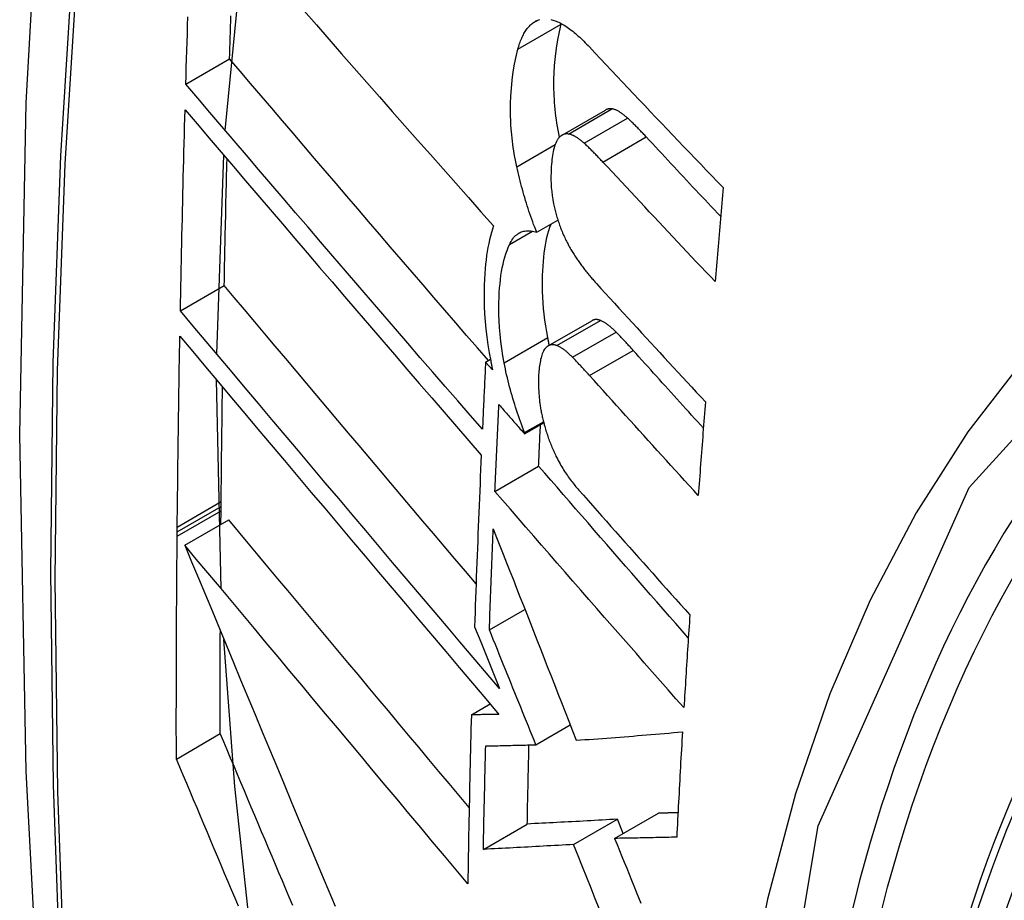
# Model space of a CAD drawing. Header units: inches. Extents: x 584 to 685, y 231 to 315.
# Tile 28 of 133: x 606.593 to 606.725, y 295.003 to 295.121. Entities that reach past the tile are written whole.
import ezdxf

# ---------------------------------------------------------------- set-up
doc = ezdxf.new("R2010")
doc.units = ezdxf.units.IN
doc.header["$MEASUREMENT"] = 0
doc.layers.add('Visible Edges(ANSI)', color=7, linetype='Continuous', lineweight=25)
doc.layers.add('Visible Tangent Edges(ANSI)', color=7, linetype='Continuous', lineweight=25)

msp = doc.modelspace()

# ---------------------------------------------------------------- linework, layer by layer
at = {"layer": 'Visible Edges(ANSI)'}
for p, q in [((606.62083, 295.10645), (606.62329, 295.13188)), ((606.66597, 295.12073), (606.66599, 295.1208)), ((606.61553, 295.11266), (606.62141, 295.11606)), ((606.66607, 295.10583), (606.67191, 295.1092)), ((606.61967, 295.07644), (606.62062, 295.10314)), ((606.66267, 295.09278), (606.66551, 295.09442)), ((606.61479, 295.08223), (606.62069, 295.08563)), ((606.66422, 295.07753), (606.67008, 295.08091)), ((606.6558, 295.07536), (606.65644, 295.07573)), ((606.65674, 295.07429), (606.6558, 295.07536)), ((606.62028, 295.0449), (606.61965, 295.07297)), ((606.66104, 295.06571), (606.66361, 295.06719)), ((606.66105, 295.06588), (606.66357, 295.06734)), ((606.66104, 295.06571), (606.66105, 295.06588)), ((606.65705, 295.05799), (606.66293, 295.06139)), ((606.62026, 295.05538), (606.62027, 295.05595)), ((606.62027, 295.05595), (606.62027, 295.05661)), ((606.62025, 295.05355), (606.62026, 295.05538)), ((606.61437, 295.05254), (606.61437, 295.0532)), ((606.61539, 295.05075), (606.62129, 295.05415)), ((606.61436, 295.05198), (606.61437, 295.05254)), ((606.65631, 295.03938), (606.66109, 295.04214)), ((606.65432, 295.0398), (606.65514, 295.03777)), ((606.65514, 295.03777), (606.65768, 295.0315)), ((606.65389, 295.02797), (606.65642, 295.02943)), ((606.66256, 295.02396), (606.66717, 295.02662)), ((606.61426, 295.02204), (606.62016, 295.02545)), ((606.67314, 295.01138), (606.67902, 295.01478)), ((606.6555, 295.00991), (606.6614, 295.01331)), ((606.66763, 295.01056), (606.67351, 295.01397)), ((606.67428, 295.01204), (606.67351, 295.01397))]:
    msp.add_line(p, q, dxfattribs=at)
at = {"layer": 'Visible Edges(ANSI)', "flags": 128}
for points in [[(606.64725, 295.39777), (606.6344, 295.35972), (606.62334, 295.32053), (606.61405, 295.2803), (606.60649, 295.23908), (606.60065, 295.19694), (606.5965, 295.15394), (606.59402, 295.11015), (606.5932, 295.06562), (606.59402, 295.02042), (606.59645, 294.97462), (606.60047, 294.92826), (606.60606, 294.88143), (606.61321, 294.83418), (606.62189, 294.78658), (606.63208, 294.7387), (606.64376, 294.69061)], [(606.62141, 295.11606), (606.62143, 295.11678), (606.62145, 295.11751), (606.62148, 295.11823), (606.6215, 295.11895), (606.62152, 295.11968), (606.62154, 295.1204), (606.62156, 295.12112), (606.62158, 295.12184)], [(606.63138, 295.12258), (606.63307, 295.12065), (606.63476, 295.11871), (606.63646, 295.11677), (606.63816, 295.11483), (606.63986, 295.11289), (606.64156, 295.11096), (606.64327, 295.10902), (606.64497, 295.10708), (606.64667, 295.10515), (606.64838, 295.10322), (606.65008, 295.10129), (606.65179, 295.09937), (606.65349, 295.09746), (606.65518, 295.09555), (606.65688, 295.09364)], [(606.61553, 295.11266), (606.61556, 295.11379), (606.61559, 295.11492), (606.61563, 295.11605), (606.61566, 295.11718), (606.6157, 295.11831), (606.61573, 295.11944), (606.61577, 295.12057), (606.6158, 295.1217)], [(606.66013, 295.11736), (606.66019, 295.11755), (606.66025, 295.11775), (606.66031, 295.11794), (606.66037, 295.11813), (606.66044, 295.11831), (606.66051, 295.11849), (606.66058, 295.11866), (606.66065, 295.11883), (606.66072, 295.119), (606.6608, 295.11916), (606.66088, 295.11931), (606.66096, 295.11946), (606.66104, 295.11961), (606.66113, 295.11975), (606.66122, 295.11988), (606.66131, 295.12001), (606.6614, 295.12014), (606.66149, 295.12026), (606.66159, 295.12037), (606.66169, 295.12048), (606.66179, 295.12058), (606.66189, 295.12068), (606.662, 295.12078), (606.6621, 295.12086)], [(606.6621, 295.12086), (606.66222, 295.12095), (606.66233, 295.12102), (606.66245, 295.12109), (606.66257, 295.12116), (606.66269, 295.12121), (606.66281, 295.12126), (606.66294, 295.12131), (606.66307, 295.12134)], [(606.66456, 295.12134), (606.6647, 295.12131), (606.66484, 295.12127), (606.66499, 295.12123), (606.66513, 295.12118), (606.66527, 295.12113)], [(606.66572, 295.10555), (606.66563, 295.10603), (606.66554, 295.1065), (606.66546, 295.10697), (606.66538, 295.10744), (606.66532, 295.1079), (606.66525, 295.10837), (606.6652, 295.10883), (606.66515, 295.10929), (606.66511, 295.10975), (606.66507, 295.11021), (606.66504, 295.11067), (606.66502, 295.11112), (606.665, 295.11157), (606.66499, 295.11201), (606.66498, 295.11245), (606.66498, 295.11289), (606.66499, 295.1134), (606.66502, 295.11416), (606.66508, 295.11518), (606.66519, 295.11637), (606.66533, 295.11753), (606.66551, 295.11865), (606.66572, 295.11972), (606.66597, 295.12073)], [(606.66527, 295.12113), (606.66545, 295.12106), (606.66564, 295.12098), (606.66582, 295.12089), (606.666, 295.12079), (606.66619, 295.12069), (606.66637, 295.12058), (606.66656, 295.12046), (606.66675, 295.12034), (606.66694, 295.12021), (606.66712, 295.12007), (606.66731, 295.11993), (606.6675, 295.11978), (606.66769, 295.11963), (606.66788, 295.11947), (606.66807, 295.11931), (606.66826, 295.11914), (606.66845, 295.11897), (606.66863, 295.11879), (606.66882, 295.11861), (606.66901, 295.11843), (606.66919, 295.11824), (606.66938, 295.11805), (606.66957, 295.11786), (606.66975, 295.11767)], [(606.66, 295.10159), (606.6599, 295.10202), (606.65982, 295.10245), (606.65973, 295.10288), (606.65966, 295.10331), (606.65958, 295.10374), (606.65952, 295.10416), (606.65946, 295.10459), (606.6594, 295.10501), (606.65935, 295.10543), (606.65931, 295.10585), (606.65927, 295.10627), (606.65923, 295.10669), (606.6592, 295.10717), (606.65917, 295.10775), (606.65915, 295.10844), (606.65914, 295.10922), (606.65915, 295.11009), (606.65919, 295.11105), (606.65926, 295.1121), (606.65937, 295.11321), (606.65951, 295.11432), (606.65968, 295.11538), (606.65989, 295.11639), (606.66013, 295.11736)], [(606.66975, 295.11767), (606.67049, 295.11688), (606.67123, 295.11609), (606.67197, 295.1153), (606.67271, 295.11452), (606.67345, 295.11373), (606.6742, 295.11294), (606.67494, 295.11215), (606.67569, 295.11136), (606.67643, 295.11058), (606.67718, 295.10979), (606.67793, 295.109), (606.67868, 295.10821), (606.67943, 295.10743), (606.68018, 295.10664), (606.68093, 295.10585), (606.68168, 295.10507), (606.68243, 295.10428), (606.68319, 295.10349), (606.68394, 295.10271), (606.6847, 295.10192), (606.68545, 295.10114), (606.68621, 295.10035), (606.68697, 295.09957), (606.68772, 295.09879)], [(606.65617, 295.07557), (606.65471, 295.07725), (606.65325, 295.07894), (606.65179, 295.08063), (606.65032, 295.08233), (606.64886, 295.08403), (606.6474, 295.08573), (606.64593, 295.08743), (606.64447, 295.08913), (606.643, 295.09083), (606.64154, 295.09253), (606.64008, 295.09423), (606.63862, 295.09593), (606.63717, 295.09763), (606.63571, 295.09933), (606.63426, 295.10102), (606.63281, 295.10271), (606.63137, 295.1044), (606.62993, 295.10608), (606.6285, 295.10776), (606.62707, 295.10943), (606.62565, 295.1111), (606.62423, 295.11276), (606.62282, 295.11441), (606.62141, 295.11606)], [(606.65537, 295.06632), (606.65371, 295.06823), (606.65205, 295.07015), (606.65038, 295.07208), (606.64871, 295.07401), (606.64703, 295.07594), (606.64536, 295.07788), (606.64368, 295.07983), (606.642, 295.08177), (606.64032, 295.08372), (606.63865, 295.08567), (606.63697, 295.08762), (606.63529, 295.08957), (606.63362, 295.09152), (606.63195, 295.09346), (606.63028, 295.0954), (606.62862, 295.09735), (606.62696, 295.09928), (606.62531, 295.10121), (606.62366, 295.10314), (606.62202, 295.10506), (606.62038, 295.10697), (606.61876, 295.10888), (606.61714, 295.11078), (606.61553, 295.11266)], [(606.61479, 295.08223), (606.61482, 295.08335), (606.61484, 295.08448), (606.61486, 295.0856), (606.61488, 295.08672), (606.61491, 295.08785), (606.61493, 295.08897), (606.61496, 295.09009), (606.61498, 295.09122), (606.61501, 295.09234), (606.61503, 295.09347), (606.61506, 295.09459), (606.61508, 295.09572), (606.61511, 295.09684), (606.61514, 295.09797), (606.61516, 295.09909), (606.61519, 295.10022), (606.61522, 295.10135), (606.61525, 295.10247), (606.61528, 295.1036), (606.61531, 295.10472), (606.61534, 295.10585), (606.61537, 295.10698), (606.6154, 295.1081), (606.61543, 295.10923)], [(606.61543, 295.10923), (606.61704, 295.10734), (606.61866, 295.10544), (606.62028, 295.10354), (606.62191, 295.10162), (606.62355, 295.0997), (606.6252, 295.09778), (606.62685, 295.09584), (606.62851, 295.0939), (606.63017, 295.09196), (606.63183, 295.09002), (606.6335, 295.08807), (606.63517, 295.08612), (606.63684, 295.08417), (606.63852, 295.08222), (606.64019, 295.08027), (606.64187, 295.07832), (606.64354, 295.07637), (606.64522, 295.07442), (606.64689, 295.07248), (606.64856, 295.07055), (606.65023, 295.06861), (606.6519, 295.06669), (606.65356, 295.06477), (606.65522, 295.06285)], [(606.67278, 295.10935), (606.67274, 295.10936), (606.6727, 295.10936), (606.67266, 295.10937), (606.67262, 295.10937), (606.67259, 295.10937), (606.67255, 295.10937), (606.67251, 295.10937), (606.67247, 295.10937), (606.67244, 295.10937), (606.6724, 295.10936), (606.67236, 295.10936), (606.67233, 295.10935), (606.67229, 295.10935), (606.67226, 295.10934), (606.67222, 295.10933), (606.67218, 295.10932), (606.67215, 295.10931), (606.67212, 295.1093), (606.67208, 295.10928), (606.67205, 295.10927), (606.67201, 295.10925), (606.67198, 295.10924), (606.67195, 295.10922), (606.67191, 295.1092)], [(606.67488, 295.10811), (606.67479, 295.10819), (606.6747, 295.10827), (606.67461, 295.10835), (606.67452, 295.10842), (606.67443, 295.1085), (606.67435, 295.10857), (606.67426, 295.10864), (606.67417, 295.1087), (606.67408, 295.10876), (606.67399, 295.10882), (606.6739, 295.10888), (606.67381, 295.10894), (606.67373, 295.10899), (606.67364, 295.10904), (606.67355, 295.10909), (606.67346, 295.10913), (606.67338, 295.10917), (606.67329, 295.10921), (606.6732, 295.10924), (606.67312, 295.10927), (606.67303, 295.1093), (606.67295, 295.10932), (606.67286, 295.10934), (606.67278, 295.10935)], [(606.67739, 295.10559), (606.67729, 295.1057), (606.67718, 295.10581), (606.67708, 295.10592), (606.67697, 295.10603), (606.67687, 295.10614), (606.67676, 295.10625), (606.67666, 295.10636), (606.67656, 295.10647), (606.67645, 295.10658), (606.67635, 295.10669), (606.67624, 295.10679), (606.67614, 295.1069), (606.67603, 295.107), (606.67593, 295.10711), (606.67582, 295.10721), (606.67572, 295.10732), (606.67561, 295.10742), (606.67551, 295.10752), (606.6754, 295.10762), (606.6753, 295.10772), (606.67519, 295.10782), (606.67509, 295.10792), (606.67498, 295.10802), (606.67488, 295.10811)], [(606.66694, 295.10598), (606.66686, 295.10599), (606.66679, 295.106), (606.66671, 295.106), (606.66664, 295.106), (606.66657, 295.10599), (606.6665, 295.10598), (606.66643, 295.10597), (606.66636, 295.10595), (606.66629, 295.10593), (606.66622, 295.1059), (606.66616, 295.10587), (606.66609, 295.10584), (606.66603, 295.1058), (606.66596, 295.10576), (606.6659, 295.10571), (606.66584, 295.10566), (606.66578, 295.10561), (606.66573, 295.10555), (606.66567, 295.10549), (606.66561, 295.10543), (606.66556, 295.10536), (606.66551, 295.10529), (606.66546, 295.10522), (606.66541, 295.10514)], [(606.66904, 295.10474), (606.66895, 295.10482), (606.66886, 295.1049), (606.66877, 295.10498), (606.66868, 295.10505), (606.6686, 295.10513), (606.66851, 295.1052), (606.66842, 295.10526), (606.66833, 295.10533), (606.66824, 295.10539), (606.66815, 295.10545), (606.66806, 295.10551), (606.66797, 295.10557), (606.66789, 295.10562), (606.6678, 295.10567), (606.66771, 295.10571), (606.66762, 295.10576), (606.66754, 295.1058), (606.66745, 295.10583), (606.66736, 295.10587), (606.66728, 295.1059), (606.66719, 295.10592), (606.66711, 295.10595), (606.66702, 295.10597), (606.66694, 295.10598)], [(606.66541, 295.10514), (606.66531, 295.10496), (606.66522, 295.10477), (606.66514, 295.10456), (606.66506, 295.10434), (606.665, 295.10411), (606.66493, 295.10387), (606.66488, 295.10361), (606.66483, 295.10335), (606.66479, 295.10308), (606.66475, 295.10281), (606.66471, 295.10252), (606.66468, 295.10224), (606.66466, 295.10193), (606.66463, 295.10159), (606.66461, 295.1012), (606.66459, 295.10077), (606.66458, 295.1003), (606.66458, 295.09981), (606.6646, 295.0993), (606.66463, 295.09878), (606.66468, 295.09825), (606.66474, 295.09771), (606.66482, 295.09717), (606.66493, 295.09662)], [(606.67155, 295.10222), (606.67145, 295.10233), (606.67135, 295.10244), (606.67124, 295.10255), (606.67114, 295.10266), (606.67103, 295.10277), (606.67093, 295.10288), (606.67082, 295.10299), (606.67072, 295.1031), (606.67061, 295.10321), (606.67051, 295.10332), (606.6704, 295.10342), (606.6703, 295.10353), (606.67019, 295.10363), (606.67009, 295.10374), (606.66998, 295.10384), (606.66988, 295.10394), (606.66977, 295.10405), (606.66967, 295.10415), (606.66956, 295.10425), (606.66946, 295.10435), (606.66935, 295.10445), (606.66925, 295.10455), (606.66914, 295.10465), (606.66904, 295.10474)], [(606.68739, 295.09489), (606.68697, 295.09534), (606.68655, 295.09578), (606.68613, 295.09623), (606.68571, 295.09668), (606.68529, 295.09712), (606.68487, 295.09757), (606.68446, 295.09801), (606.68404, 295.09846), (606.68362, 295.0989), (606.6832, 295.09935), (606.68279, 295.0998), (606.68237, 295.10024), (606.68195, 295.10069), (606.68154, 295.10113), (606.68112, 295.10158), (606.68071, 295.10202), (606.68029, 295.10247), (606.67987, 295.10292), (606.67946, 295.10336), (606.67905, 295.10381), (606.67863, 295.10425), (606.67822, 295.1047), (606.6778, 295.10514), (606.67739, 295.10559)], [(606.62069, 295.08563), (606.6207, 295.08634), (606.62071, 295.08705), (606.62073, 295.08776), (606.62074, 295.08846), (606.62076, 295.08917), (606.62077, 295.08988), (606.62078, 295.09059), (606.6208, 295.09129), (606.62081, 295.092), (606.62083, 295.09271), (606.62084, 295.09342), (606.62086, 295.09412), (606.62088, 295.09483), (606.62089, 295.09554), (606.62091, 295.09625), (606.62092, 295.09696), (606.62094, 295.09767), (606.62096, 295.09837), (606.62097, 295.09908), (606.62099, 295.09979), (606.62101, 295.1005), (606.62102, 295.10121), (606.62104, 295.10192), (606.62106, 295.10263)], [(606.68665, 295.08616), (606.68602, 295.08683), (606.68538, 295.08749), (606.68475, 295.08816), (606.68411, 295.08883), (606.68348, 295.0895), (606.68285, 295.09017), (606.68221, 295.09083), (606.68158, 295.0915), (606.68095, 295.09217), (606.68032, 295.09284), (606.67969, 295.09351), (606.67906, 295.09418), (606.67843, 295.09485), (606.6778, 295.09552), (606.67718, 295.09619), (606.67655, 295.09686), (606.67592, 295.09753), (606.6753, 295.0982), (606.67467, 295.09887), (606.67405, 295.09954), (606.67342, 295.10021), (606.6728, 295.10088), (606.67218, 295.10155), (606.67155, 295.10222)], [(606.66267, 295.09278), (606.66253, 295.09313), (606.6624, 295.09347), (606.66226, 295.09383), (606.66213, 295.09418), (606.662, 295.09453), (606.66188, 295.09489), (606.66175, 295.09525), (606.66163, 295.09561), (606.66151, 295.09597), (606.6614, 295.09634), (606.66128, 295.09671), (606.66117, 295.09707), (606.66106, 295.09744), (606.66095, 295.09781), (606.66085, 295.09819), (606.66075, 295.09856), (606.66064, 295.09894), (606.66055, 295.09931), (606.66045, 295.09969), (606.66035, 295.10007), (606.66026, 295.10045), (606.66017, 295.10083), (606.66008, 295.10121), (606.66, 295.10159)], [(606.68772, 295.09879), (606.68768, 295.09826), (606.68763, 295.09773), (606.68759, 295.09721), (606.68754, 295.09668), (606.6875, 295.09616), (606.68745, 295.09563), (606.68741, 295.0951), (606.68736, 295.09458), (606.68732, 295.09405), (606.68727, 295.09353), (606.68723, 295.093), (606.68718, 295.09247), (606.68714, 295.09195), (606.68709, 295.09142), (606.68705, 295.09089), (606.687, 295.09037), (606.68696, 295.08984), (606.68691, 295.08932), (606.68687, 295.08879), (606.68683, 295.08826), (606.68678, 295.08774), (606.68674, 295.08721), (606.68669, 295.08669), (606.68665, 295.08616)], [(606.66493, 295.09662), (606.66497, 295.09643), (606.66501, 295.09625), (606.66505, 295.09607), (606.6651, 295.09588), (606.66514, 295.0957), (606.66519, 295.09552), (606.66524, 295.09534), (606.66529, 295.09515), (606.66534, 295.09497), (606.66539, 295.0948), (606.66544, 295.09462), (606.6655, 295.09444), (606.66556, 295.09426), (606.66562, 295.09408), (606.66568, 295.09391), (606.66574, 295.09374), (606.6658, 295.09357), (606.66587, 295.0934), (606.66593, 295.09323), (606.666, 295.09306), (606.66607, 295.09289), (606.66613, 295.09273), (606.6662, 295.09257), (606.66628, 295.09241)], [(606.65688, 295.09364), (606.65673, 295.0932), (606.65659, 295.09274), (606.65645, 295.09226), (606.65633, 295.09177), (606.65622, 295.09126), (606.65611, 295.09074), (606.65602, 295.0902), (606.65593, 295.08965), (606.65586, 295.08909), (606.65579, 295.08851), (606.65573, 295.0879), (606.65568, 295.08722), (606.65564, 295.08647), (606.6556, 295.08566), (606.65559, 295.08478), (606.65559, 295.08385), (606.65562, 295.08286), (606.65567, 295.08184), (606.65574, 295.08081), (606.65584, 295.07977), (606.65597, 295.07872), (606.65612, 295.07765), (606.65629, 295.07658), (606.65649, 295.0755)], [(606.659, 295.09113), (606.65911, 295.09134), (606.65922, 295.09154), (606.65933, 295.09172), (606.65945, 295.0919), (606.65957, 295.09206), (606.6597, 295.0922), (606.65984, 295.09234), (606.65998, 295.09246), (606.66012, 295.09257), (606.66027, 295.09267), (606.66043, 295.09275), (606.66058, 295.09282), (606.66074, 295.09287), (606.66091, 295.09292), (606.66107, 295.09295), (606.66124, 295.09297), (606.66142, 295.09298), (606.66159, 295.09298), (606.66177, 295.09297), (606.66194, 295.09295), (606.66212, 295.09292), (606.6623, 295.09288), (606.66249, 295.09284), (606.66267, 295.09278)], [(606.66416, 295.07863), (606.66401, 295.07943), (606.66388, 295.08022), (606.66377, 295.081), (606.66367, 295.08178), (606.66359, 295.08255), (606.66353, 295.08332), (606.66348, 295.08407), (606.66345, 295.08482), (606.66344, 295.08556), (606.66344, 295.08627), (606.66345, 295.08696), (606.66348, 295.08762), (606.66352, 295.08825), (606.66356, 295.08886), (606.66362, 295.08943), (606.66368, 295.08999), (606.66376, 295.09054), (606.66385, 295.09107), (606.66395, 295.09158), (606.66405, 295.09208), (606.66417, 295.09256), (606.66431, 295.09303), (606.66445, 295.09347), (606.6646, 295.09389)], [(606.66628, 295.09241), (606.66635, 295.09224), (606.66643, 295.09207), (606.66651, 295.0919), (606.66659, 295.09174), (606.66667, 295.09157), (606.66675, 295.09141), (606.66683, 295.09126), (606.66691, 295.0911), (606.667, 295.09094), (606.66708, 295.09079), (606.66716, 295.09064), (606.66725, 295.09049), (606.66733, 295.09035), (606.66742, 295.0902), (606.66751, 295.09006), (606.66759, 295.08992), (606.66768, 295.08978), (606.66777, 295.08964), (606.66786, 295.0895), (606.66795, 295.08937), (606.66804, 295.08923), (606.66813, 295.0891), (606.66822, 295.08898), (606.66831, 295.08885)], [(606.65829, 295.07524), (606.65812, 295.07621), (606.65797, 295.07717), (606.65784, 295.07813), (606.65774, 295.07908), (606.65766, 295.08001), (606.65761, 295.0809), (606.65758, 295.08175), (606.65757, 295.08255), (606.65758, 295.08331), (606.65761, 295.08402), (606.65764, 295.08469), (606.65769, 295.0853), (606.65774, 295.08587), (606.6578, 295.08643), (606.65787, 295.08697), (606.65795, 295.0875), (606.65805, 295.08802), (606.65815, 295.08851), (606.65827, 295.089), (606.65839, 295.08946), (606.65853, 295.08991), (606.65868, 295.09033), (606.65883, 295.09074), (606.659, 295.09113)], [(606.66831, 295.08885), (606.66841, 295.08871), (606.66851, 295.08858), (606.6686, 295.08845), (606.6687, 295.08832), (606.6688, 295.08819), (606.6689, 295.08806), (606.669, 295.08793), (606.6691, 295.0878), (606.66919, 295.08768), (606.66929, 295.08755), (606.66939, 295.08743), (606.66949, 295.0873), (606.66959, 295.08718), (606.66969, 295.08706), (606.66979, 295.08694), (606.66989, 295.08682), (606.66999, 295.0867), (606.67009, 295.08659), (606.67019, 295.08647), (606.67029, 295.08636), (606.67039, 295.08624), (606.67049, 295.08613), (606.67059, 295.08602), (606.67069, 295.08591)], [(606.65452, 295.04557), (606.6531, 295.04725), (606.65167, 295.04893), (606.65024, 295.05062), (606.64881, 295.05231), (606.64738, 295.054), (606.64595, 295.05569), (606.64452, 295.05738), (606.64309, 295.05907), (606.64166, 295.06076), (606.64024, 295.06245), (606.63881, 295.06413), (606.63739, 295.06582), (606.63597, 295.0675), (606.63456, 295.06918), (606.63314, 295.07085), (606.63174, 295.07252), (606.63033, 295.07418), (606.62894, 295.07584), (606.62755, 295.07749), (606.62616, 295.07914), (606.62478, 295.08077), (606.62341, 295.0824), (606.62204, 295.08402), (606.62069, 295.08563)], [(606.67069, 295.08591), (606.67129, 295.08525), (606.6719, 295.08458), (606.6725, 295.08392), (606.67311, 295.08326), (606.67372, 295.08259), (606.67432, 295.08193), (606.67493, 295.08127), (606.67554, 295.08061), (606.67615, 295.07994), (606.67676, 295.07928), (606.67737, 295.07862), (606.67798, 295.07795), (606.67859, 295.07729), (606.6792, 295.07663), (606.67981, 295.07597), (606.68043, 295.0753), (606.68104, 295.07464), (606.68165, 295.07398), (606.68227, 295.07332), (606.68288, 295.07266), (606.68349, 295.07199), (606.68411, 295.07133), (606.68473, 295.07067), (606.68534, 295.07001)], [(606.65768, 295.0315), (606.65591, 295.03359), (606.65413, 295.03569), (606.65234, 295.0378), (606.65054, 295.03992), (606.64874, 295.04204), (606.64693, 295.04417), (606.64513, 295.0463), (606.64331, 295.04844), (606.6415, 295.05058), (606.63969, 295.05272), (606.63788, 295.05487), (606.63607, 295.05701), (606.63426, 295.05915), (606.63246, 295.06128), (606.63066, 295.06342), (606.62886, 295.06554), (606.62707, 295.06766), (606.62529, 295.06978), (606.62351, 295.07188), (606.62175, 295.07398), (606.61999, 295.07606), (606.61825, 295.07813), (606.61651, 295.08019), (606.61479, 295.08223)], [(606.67124, 295.08094), (606.67118, 295.08096), (606.67113, 295.08098), (606.67108, 295.08099), (606.67103, 295.08101), (606.67098, 295.08102), (606.67093, 295.08103), (606.67088, 295.08104), (606.67083, 295.08105), (606.67078, 295.08106), (606.67073, 295.08106), (606.67068, 295.08106), (606.67063, 295.08106), (606.67058, 295.08106), (606.67053, 295.08106), (606.67048, 295.08105), (606.67044, 295.08104), (606.67039, 295.08103), (606.67034, 295.08102), (606.6703, 295.08101), (606.67025, 295.08099), (606.67021, 295.08097), (606.67017, 295.08095), (606.67012, 295.08093), (606.67008, 295.08091)], [(606.67335, 295.07937), (606.67326, 295.07946), (606.67317, 295.07955), (606.67308, 295.07964), (606.673, 295.07972), (606.67291, 295.0798), (606.67282, 295.07988), (606.67273, 295.07996), (606.67264, 295.08004), (606.67255, 295.08011), (606.67246, 295.08019), (606.67237, 295.08025), (606.67229, 295.08032), (606.6722, 295.08039), (606.67211, 295.08045), (606.67202, 295.08051), (606.67193, 295.08057), (606.67185, 295.08062), (606.67176, 295.08068), (606.67167, 295.08073), (606.67158, 295.08077), (606.6715, 295.08082), (606.67141, 295.08086), (606.67132, 295.0809), (606.67124, 295.08094)], [(606.61437, 295.0532), (606.61438, 295.05427), (606.6144, 295.05533), (606.61441, 295.0564), (606.61442, 295.05746), (606.61443, 295.05853), (606.61444, 295.0596), (606.61445, 295.06066), (606.61447, 295.06173), (606.61448, 295.0628), (606.61449, 295.06387), (606.61451, 295.06493), (606.61452, 295.066), (606.61454, 295.06707), (606.61455, 295.06813), (606.61457, 295.0692), (606.61459, 295.07027), (606.6146, 295.07134), (606.61462, 295.07241), (606.61464, 295.07347), (606.61465, 295.07454), (606.61467, 295.07561), (606.61469, 295.07668), (606.61471, 295.07775), (606.61473, 295.07882)], [(606.61473, 295.07882), (606.61645, 295.07677), (606.61818, 295.07471), (606.61993, 295.07264), (606.62168, 295.07056), (606.62344, 295.06846), (606.62522, 295.06635), (606.627, 295.06424), (606.62879, 295.06212), (606.63058, 295.05999), (606.63238, 295.05785), (606.63419, 295.05571), (606.63599, 295.05357), (606.6378, 295.05143), (606.63961, 295.04928), (606.64143, 295.04714), (606.64324, 295.045), (606.64505, 295.04286), (606.64685, 295.04072), (606.64866, 295.03859), (606.65046, 295.03646), (606.65225, 295.03434), (606.65404, 295.03223), (606.65582, 295.03013), (606.65759, 295.02804)], [(606.66437, 295.07761), (606.66436, 295.07765), (606.66435, 295.0777), (606.66434, 295.07774), (606.66433, 295.07778), (606.66432, 295.07782), (606.66431, 295.07787), (606.66431, 295.07791), (606.6643, 295.07795), (606.66429, 295.07799), (606.66428, 295.07803), (606.66427, 295.07808), (606.66426, 295.07812), (606.66425, 295.07816), (606.66424, 295.0782), (606.66424, 295.07825), (606.66423, 295.07829), (606.66422, 295.07833), (606.66421, 295.07837), (606.6642, 295.07842), (606.66419, 295.07846), (606.66418, 295.0785), (606.66418, 295.07854), (606.66417, 295.07859), (606.66416, 295.07863)], [(606.67563, 295.07692), (606.67553, 295.07703), (606.67544, 295.07713), (606.67535, 295.07724), (606.67525, 295.07734), (606.67516, 295.07745), (606.67506, 295.07755), (606.67497, 295.07765), (606.67487, 295.07776), (606.67478, 295.07786), (606.67468, 295.07796), (606.67459, 295.07806), (606.67449, 295.07817), (606.6744, 295.07827), (606.6743, 295.07837), (606.67421, 295.07847), (606.67411, 295.07857), (606.67402, 295.07867), (606.67392, 295.07877), (606.67383, 295.07887), (606.67373, 295.07897), (606.67364, 295.07907), (606.67354, 295.07917), (606.67345, 295.07927), (606.67335, 295.07937)], [(606.66373, 295.07707), (606.66364, 295.07694), (606.66356, 295.0768), (606.66349, 295.07664), (606.66342, 295.07647), (606.66336, 295.0763), (606.6633, 295.07611), (606.66325, 295.07591), (606.6632, 295.07571), (606.66316, 295.0755), (606.66312, 295.07528), (606.66308, 295.07506), (606.66305, 295.07483), (606.66302, 295.0746), (606.663, 295.07437), (606.66297, 295.07413), (606.66295, 295.07389), (606.66293, 295.07364), (606.66292, 295.07339), (606.6629, 295.07312), (606.66289, 295.07279), (606.6629, 295.07239), (606.66291, 295.07192), (606.66295, 295.07134), (606.663, 295.07064)], [(606.66538, 295.07756), (606.6653, 295.07759), (606.66522, 295.07761), (606.66514, 295.07763), (606.66506, 295.07765), (606.66499, 295.07767), (606.66491, 295.07768), (606.66484, 295.07768), (606.66476, 295.07768), (606.66469, 295.07768), (606.66462, 295.07767), (606.66454, 295.07765), (606.66447, 295.07764), (606.6644, 295.07761), (606.66434, 295.07758), (606.66427, 295.07755), (606.6642, 295.07752), (606.66414, 295.07748), (606.66408, 295.07743), (606.66402, 295.07738), (606.66396, 295.07733), (606.6639, 295.07727), (606.66384, 295.07721), (606.66378, 295.07714), (606.66373, 295.07707)], [(606.66749, 295.07599), (606.6674, 295.07608), (606.66732, 295.07617), (606.66723, 295.07625), (606.66714, 295.07634), (606.66705, 295.07642), (606.66696, 295.0765), (606.66687, 295.07658), (606.66678, 295.07666), (606.66669, 295.07673), (606.66661, 295.0768), (606.66652, 295.07687), (606.66643, 295.07694), (606.66634, 295.07701), (606.66625, 295.07707), (606.66616, 295.07713), (606.66608, 295.07719), (606.66599, 295.07724), (606.6659, 295.07729), (606.66581, 295.07734), (606.66573, 295.07739), (606.66564, 295.07744), (606.66555, 295.07748), (606.66546, 295.07752), (606.66538, 295.07756)], [(606.68507, 295.06648), (606.68467, 295.06692), (606.68427, 295.06735), (606.68388, 295.06779), (606.68348, 295.06822), (606.68309, 295.06866), (606.68269, 295.06909), (606.6823, 295.06953), (606.68191, 295.06996), (606.68151, 295.0704), (606.68112, 295.07083), (606.68072, 295.07127), (606.68033, 295.0717), (606.67994, 295.07214), (606.67954, 295.07257), (606.67915, 295.07301), (606.67876, 295.07344), (606.67837, 295.07388), (606.67798, 295.07431), (606.67758, 295.07475), (606.67719, 295.07518), (606.6768, 295.07562), (606.67641, 295.07605), (606.67602, 295.07649), (606.67563, 295.07692)], [(606.65649, 295.0755), (606.6565, 295.07545), (606.65651, 295.0754), (606.65652, 295.07535), (606.65653, 295.0753), (606.65654, 295.07525), (606.65655, 295.0752), (606.65656, 295.07515), (606.65657, 295.0751), (606.65658, 295.07505), (606.65659, 295.075), (606.6566, 295.07495), (606.65661, 295.0749), (606.65662, 295.07484), (606.65663, 295.07479), (606.65664, 295.07474), (606.65665, 295.07469), (606.65666, 295.07464), (606.65667, 295.07459), (606.65668, 295.07454), (606.65669, 295.07449), (606.6567, 295.07444), (606.65671, 295.07439), (606.65673, 295.07434), (606.65674, 295.07429)], [(606.66977, 295.07354), (606.66968, 295.07365), (606.66958, 295.07375), (606.66949, 295.07386), (606.66939, 295.07396), (606.6693, 295.07406), (606.6692, 295.07417), (606.66911, 295.07427), (606.66901, 295.07438), (606.66892, 295.07448), (606.66882, 295.07458), (606.66873, 295.07468), (606.66863, 295.07479), (606.66854, 295.07489), (606.66844, 295.07499), (606.66835, 295.07509), (606.66825, 295.07519), (606.66816, 295.07529), (606.66806, 295.07539), (606.66797, 295.07549), (606.66787, 295.07559), (606.66778, 295.07569), (606.66768, 295.07579), (606.66759, 295.07589), (606.66749, 295.07599)], [(606.6558, 295.07536), (606.65578, 295.07498), (606.65576, 295.0746), (606.65575, 295.07423), (606.65573, 295.07385), (606.65571, 295.07347), (606.65569, 295.0731), (606.65567, 295.07272), (606.65565, 295.07234), (606.65564, 295.07197), (606.65562, 295.07159), (606.6556, 295.07121), (606.65558, 295.07084), (606.65556, 295.07046), (606.65555, 295.07008), (606.65553, 295.06971), (606.65551, 295.06933), (606.65549, 295.06895), (606.65548, 295.06858), (606.65546, 295.0682), (606.65544, 295.06783), (606.65542, 295.06745), (606.65541, 295.06707), (606.65539, 295.0667), (606.65537, 295.06632)], [(606.66105, 295.06588), (606.6609, 295.06625), (606.66076, 295.06662), (606.66062, 295.06699), (606.66048, 295.06737), (606.66035, 295.06775), (606.66022, 295.06813), (606.66008, 295.06851), (606.65996, 295.06889), (606.65983, 295.06928), (606.65971, 295.06967), (606.65959, 295.07006), (606.65947, 295.07045), (606.65935, 295.07085), (606.65924, 295.07124), (606.65913, 295.07164), (606.65903, 295.07203), (606.65892, 295.07243), (606.65882, 295.07283), (606.65873, 295.07323), (606.65863, 295.07363), (606.65854, 295.07403), (606.65846, 295.07443), (606.65837, 295.07484), (606.65829, 295.07524)], [(606.68438, 295.05745), (606.68377, 295.05812), (606.68316, 295.05879), (606.68254, 295.05946), (606.68193, 295.06013), (606.68132, 295.0608), (606.68071, 295.06147), (606.6801, 295.06214), (606.67948, 295.06281), (606.67887, 295.06348), (606.67826, 295.06415), (606.67765, 295.06482), (606.67704, 295.06549), (606.67644, 295.06616), (606.67583, 295.06683), (606.67522, 295.06751), (606.67461, 295.06818), (606.67401, 295.06885), (606.6734, 295.06952), (606.67279, 295.07019), (606.67219, 295.07086), (606.67158, 295.07153), (606.67098, 295.0722), (606.67038, 295.07287), (606.66977, 295.07354)], [(606.62027, 295.05661), (606.62028, 295.05725), (606.62028, 295.05789), (606.62029, 295.05853), (606.6203, 295.05917), (606.6203, 295.05981), (606.62031, 295.06045), (606.62032, 295.0611), (606.62032, 295.06174), (606.62033, 295.06238), (606.62034, 295.06302), (606.62035, 295.06366), (606.62035, 295.0643), (606.62036, 295.06495), (606.62037, 295.06559), (606.62038, 295.06623), (606.62039, 295.06687), (606.62039, 295.06751), (606.6204, 295.06816), (606.62041, 295.0688), (606.62042, 295.06944), (606.62043, 295.07008), (606.62044, 295.07073), (606.62045, 295.07137), (606.62046, 295.07201)], [(606.663, 295.07064), (606.66301, 295.07049), (606.66303, 295.07034), (606.66304, 295.07018), (606.66306, 295.07003), (606.66308, 295.06988), (606.6631, 295.06972), (606.66313, 295.06956), (606.66315, 295.06941), (606.66317, 295.06925), (606.6632, 295.0691), (606.66323, 295.06894), (606.66326, 295.06878), (606.66329, 295.06862), (606.66332, 295.06847), (606.66335, 295.06831), (606.66338, 295.06815), (606.66342, 295.06799), (606.66345, 295.06784), (606.66349, 295.06768), (606.66353, 295.06752), (606.66357, 295.06737), (606.66361, 295.06721), (606.66365, 295.06705), (606.66369, 295.0669)], [(606.65705, 295.05799), (606.65707, 295.05848), (606.65709, 295.05896), (606.65712, 295.05945), (606.65714, 295.05993), (606.65716, 295.06042), (606.65718, 295.0609), (606.6572, 295.06139), (606.65723, 295.06187), (606.65725, 295.06236), (606.65727, 295.06284), (606.65729, 295.06333), (606.65731, 295.06381), (606.65734, 295.0643), (606.65736, 295.06478), (606.65738, 295.06527), (606.65741, 295.06575), (606.65743, 295.06624), (606.65745, 295.06672), (606.65748, 295.06721), (606.6575, 295.06769), (606.65752, 295.06818), (606.65755, 295.06867), (606.65757, 295.06915), (606.65759, 295.06964)], [(606.65759, 295.06964), (606.65774, 295.06947), (606.65788, 295.06931), (606.65802, 295.06915), (606.65817, 295.06898), (606.65831, 295.06882), (606.65845, 295.06865), (606.6586, 295.06849), (606.65874, 295.06833), (606.65888, 295.06816), (606.65903, 295.068), (606.65917, 295.06783), (606.65931, 295.06767), (606.65946, 295.06751), (606.6596, 295.06734), (606.65974, 295.06718), (606.65989, 295.06702), (606.66003, 295.06685), (606.66018, 295.06669), (606.66032, 295.06652), (606.66046, 295.06636), (606.66061, 295.0662), (606.66075, 295.06603), (606.66089, 295.06587), (606.66104, 295.06571)], [(606.68534, 295.07001), (606.6853, 295.06949), (606.68526, 295.06897), (606.68522, 295.06844), (606.68518, 295.06792), (606.68514, 295.0674), (606.6851, 295.06687), (606.68505, 295.06635), (606.68501, 295.06582), (606.68497, 295.0653), (606.68493, 295.06478), (606.68489, 295.06425), (606.68485, 295.06373), (606.68481, 295.06321), (606.68477, 295.06268), (606.68473, 295.06216), (606.68469, 295.06164), (606.68465, 295.06111), (606.68462, 295.06059), (606.68458, 295.06007), (606.68454, 295.05954), (606.6845, 295.05902), (606.68446, 295.0585), (606.68442, 295.05797), (606.68438, 295.05745)], [(606.66293, 295.06139), (606.66294, 295.06162), (606.66295, 295.06185), (606.66296, 295.06208), (606.66297, 295.06231), (606.66298, 295.06254), (606.66299, 295.06277), (606.663, 295.06301), (606.66301, 295.06324), (606.66302, 295.06347), (606.66303, 295.0637), (606.66304, 295.06393), (606.66305, 295.06416), (606.66306, 295.06439), (606.66307, 295.06463), (606.66308, 295.06486), (606.66309, 295.06509), (606.6631, 295.06532), (606.66311, 295.06555), (606.66312, 295.06578), (606.66313, 295.06601), (606.66314, 295.06625), (606.66316, 295.06648), (606.66317, 295.06671), (606.66318, 295.06694)], [(606.66369, 295.0669), (606.66374, 295.0667), (606.6638, 295.06651), (606.66385, 295.06632), (606.66391, 295.06612), (606.66397, 295.06593), (606.66403, 295.06574), (606.6641, 295.06556), (606.66416, 295.06537), (606.66423, 295.06518), (606.66429, 295.065), (606.66436, 295.06482), (606.66443, 295.06463), (606.6645, 295.06446), (606.66457, 295.06428), (606.66465, 295.0641), (606.66472, 295.06392), (606.6648, 295.06375), (606.66487, 295.06358), (606.66495, 295.0634), (606.66503, 295.06323), (606.6651, 295.06306), (606.66518, 295.0629), (606.66526, 295.06273), (606.66534, 295.06257)], [(606.65522, 295.06285), (606.65517, 295.06189), (606.65513, 295.06093), (606.65509, 295.05996), (606.65505, 295.059), (606.65501, 295.05804), (606.65497, 295.05708), (606.65493, 295.05611), (606.65489, 295.05515), (606.65485, 295.05419), (606.65481, 295.05323), (606.65477, 295.05227), (606.65474, 295.05131), (606.6547, 295.05035), (606.65466, 295.04939), (606.65463, 295.04843), (606.65459, 295.04747), (606.65455, 295.04651), (606.65452, 295.04555), (606.65448, 295.04459), (606.65445, 295.04363), (606.65442, 295.04267), (606.65438, 295.04172), (606.65435, 295.04076), (606.65432, 295.0398)], [(606.66534, 295.06257), (606.66545, 295.06234), (606.66557, 295.06212), (606.66568, 295.0619), (606.6658, 295.06168), (606.66592, 295.06147), (606.66604, 295.06127), (606.66617, 295.06106), (606.66629, 295.06087), (606.66641, 295.06067), (606.66654, 295.06048), (606.66666, 295.0603), (606.66679, 295.06011), (606.66691, 295.05994), (606.66704, 295.05976), (606.66717, 295.05959), (606.66729, 295.05942), (606.66742, 295.05925), (606.66755, 295.05909), (606.66768, 295.05893), (606.66781, 295.05877), (606.66794, 295.05861), (606.66807, 295.05846), (606.6682, 295.05831), (606.66833, 295.05816)], [(606.68304, 295.03831), (606.68219, 295.03927), (606.68135, 295.04024), (606.6805, 295.0412), (606.67966, 295.04216), (606.67881, 295.04313), (606.67797, 295.04409), (606.67712, 295.04506), (606.67628, 295.04603), (606.67544, 295.04699), (606.67459, 295.04796), (606.67375, 295.04892), (606.67291, 295.04989), (606.67207, 295.05085), (606.67123, 295.05181), (606.6704, 295.05278), (606.66956, 295.05374), (606.66872, 295.0547), (606.66789, 295.05566), (606.66706, 295.05662), (606.66623, 295.05757), (606.6654, 295.05853), (606.66457, 295.05948), (606.66375, 295.06044), (606.66293, 295.06139)], [(606.68245, 295.02894), (606.68138, 295.03014), (606.68032, 295.03135), (606.67925, 295.03256), (606.67819, 295.03376), (606.67712, 295.03498), (606.67606, 295.03619), (606.67499, 295.0374), (606.67392, 295.03862), (606.67286, 295.03983), (606.67179, 295.04105), (606.67073, 295.04227), (606.66967, 295.04348), (606.66861, 295.0447), (606.66754, 295.04591), (606.66649, 295.04713), (606.66543, 295.04834), (606.66437, 295.04956), (606.66332, 295.05077), (606.66227, 295.05198), (606.66122, 295.05318), (606.66017, 295.05439), (606.65913, 295.05559), (606.65809, 295.05679), (606.65705, 295.05799)], [(606.66833, 295.05816), (606.66894, 295.05746), (606.66956, 295.05677), (606.67018, 295.05607), (606.67079, 295.05537), (606.67141, 295.05467), (606.67203, 295.05398), (606.67265, 295.05328), (606.67327, 295.05258), (606.67389, 295.05188), (606.67451, 295.05118), (606.67513, 295.05048), (606.67576, 295.04978), (606.67638, 295.04908), (606.677, 295.04838), (606.67763, 295.04769), (606.67825, 295.04699), (606.67887, 295.04629), (606.6795, 295.04559), (606.68012, 295.04489), (606.68075, 295.04419), (606.68137, 295.0435), (606.682, 295.0428), (606.68262, 295.0421), (606.68325, 295.04141)], [(606.65359, 295.01552), (606.65224, 295.01713), (606.65089, 295.01875), (606.64954, 295.02036), (606.64818, 295.02199), (606.64682, 295.02361), (606.64546, 295.02524), (606.6441, 295.02686), (606.64274, 295.02849), (606.64138, 295.03012), (606.64002, 295.03174), (606.63866, 295.03337), (606.6373, 295.03499), (606.63595, 295.03661), (606.6346, 295.03823), (606.63325, 295.03985), (606.6319, 295.04146), (606.63056, 295.04306), (606.62922, 295.04467), (606.62788, 295.04626), (606.62655, 295.04785), (606.62523, 295.04944), (606.62391, 295.05102), (606.6226, 295.05259), (606.62129, 295.05415)], [(606.61426, 295.02204), (606.61426, 295.02329), (606.61426, 295.02453), (606.61425, 295.02578), (606.61425, 295.02702), (606.61425, 295.02827), (606.61426, 295.02951), (606.61426, 295.03076), (606.61426, 295.032), (606.61426, 295.03325), (606.61426, 295.03449), (606.61427, 295.03574), (606.61427, 295.03699), (606.61428, 295.03824), (606.61428, 295.03948), (606.61429, 295.04073), (606.61429, 295.04198), (606.6143, 295.04323), (606.61431, 295.04448), (606.61431, 295.04573), (606.61432, 295.04698), (606.61433, 295.04823), (606.61434, 295.04948), (606.61435, 295.05073), (606.61436, 295.05198)], [(606.65631, 295.03938), (606.65633, 295.03994), (606.65635, 295.04051), (606.65637, 295.04107), (606.65639, 295.04164), (606.65641, 295.0422), (606.65643, 295.04277), (606.65645, 295.04334), (606.65648, 295.0439), (606.6565, 295.04447), (606.65652, 295.04503), (606.65654, 295.0456), (606.65656, 295.04616), (606.65658, 295.04673), (606.65661, 295.04729), (606.65663, 295.04786), (606.65665, 295.04843), (606.65667, 295.04899), (606.6567, 295.04956), (606.65672, 295.05013), (606.65674, 295.05069), (606.65676, 295.05126), (606.65679, 295.05182), (606.65681, 295.05239), (606.65683, 295.05296)], [(606.65683, 295.05296), (606.65728, 295.05181), (606.65773, 295.05067), (606.65818, 295.04953), (606.65863, 295.04839), (606.65908, 295.04725), (606.65953, 295.04611), (606.65997, 295.04497), (606.66042, 295.04382), (606.66088, 295.04267), (606.66133, 295.04152), (606.66178, 295.04036), (606.66224, 295.0392), (606.6627, 295.03803), (606.66316, 295.03686), (606.66362, 295.03568), (606.66409, 295.03448), (606.66456, 295.03328), (606.66504, 295.03207), (606.66552, 295.03085), (606.666, 295.02962), (606.66649, 295.02837), (606.66698, 295.02711), (606.66748, 295.02584), (606.66798, 295.02456)], [(606.61539, 295.05075), (606.6163, 295.04854), (606.61722, 295.04632), (606.61815, 295.04409), (606.61909, 295.04183), (606.62003, 295.03956), (606.62098, 295.03728), (606.62193, 295.03499), (606.62289, 295.03268), (606.62385, 295.03036), (606.62482, 295.02804), (606.62579, 295.02571), (606.62676, 295.02337), (606.62774, 295.02103), (606.62872, 295.01868), (606.6297, 295.01633), (606.63068, 295.01398), (606.63166, 295.01164), (606.63264, 295.00929), (606.63362, 295.00694), (606.6346, 295.00461), (606.63558, 295.00227)], [(606.65341, 295.00528), (606.65184, 295.00716), (606.65027, 295.00904), (606.64868, 295.01093), (606.6471, 295.01283), (606.6455, 295.01473), (606.64391, 295.01664), (606.64231, 295.01855), (606.64071, 295.02046), (606.63911, 295.02238), (606.63751, 295.02429), (606.63591, 295.02621), (606.6343, 295.02812), (606.6327, 295.03004), (606.63111, 295.03195), (606.62951, 295.03386), (606.62792, 295.03576), (606.62633, 295.03766), (606.62475, 295.03955), (606.62317, 295.04144), (606.6216, 295.04332), (606.62004, 295.04519), (606.61848, 295.04705), (606.61693, 295.0489), (606.61539, 295.05075)], [(606.68325, 295.04141), (606.68321, 295.04089), (606.68318, 295.04037), (606.68314, 295.03985), (606.68311, 295.03933), (606.68307, 295.03881), (606.68304, 295.03829), (606.683, 295.03777), (606.68297, 295.03725), (606.68294, 295.03673), (606.6829, 295.03621), (606.68287, 295.03569), (606.68284, 295.03517), (606.6828, 295.03465), (606.68277, 295.03413), (606.68274, 295.03361), (606.6827, 295.03309), (606.68267, 295.03257), (606.68264, 295.03205), (606.68261, 295.03153), (606.68258, 295.03101), (606.68254, 295.03049), (606.68251, 295.02998), (606.68248, 295.02946), (606.68245, 295.02894)], [(606.62016, 295.02545), (606.62016, 295.02602), (606.62016, 295.0266), (606.62016, 295.02717), (606.62015, 295.02774), (606.62015, 295.02832), (606.62015, 295.02889), (606.62015, 295.02947), (606.62015, 295.03004), (606.62015, 295.03062), (606.62015, 295.03119), (606.62015, 295.03176), (606.62015, 295.03234), (606.62015, 295.03291), (606.62015, 295.03349), (606.62015, 295.03406), (606.62016, 295.03464), (606.62016, 295.03521), (606.62016, 295.03579), (606.62016, 295.03636), (606.62016, 295.03694), (606.62016, 295.03751), (606.62016, 295.03809), (606.62016, 295.03866), (606.62017, 295.03924)], [(606.66256, 295.02396), (606.66231, 295.02458), (606.66206, 295.02521), (606.6618, 295.02583), (606.66155, 295.02646), (606.66129, 295.02709), (606.66104, 295.02772), (606.66078, 295.02836), (606.66052, 295.02899), (606.66026, 295.02963), (606.66, 295.03027), (606.65974, 295.03091), (606.65948, 295.03156), (606.65922, 295.0322), (606.65896, 295.03285), (606.6587, 295.0335), (606.65843, 295.03415), (606.65817, 295.0348), (606.65791, 295.03545), (606.65764, 295.0361), (606.65738, 295.03675), (606.65711, 295.03741), (606.65684, 295.03807), (606.65658, 295.03872), (606.65631, 295.03938)], [(606.62428, 294.99832), (606.62213, 295.01834), (606.62064, 295.03809)], [(606.65389, 295.02797), (606.65387, 295.02702), (606.65384, 295.02608), (606.65382, 295.02513), (606.65379, 295.02418), (606.65377, 295.02323), (606.65375, 295.02229), (606.65372, 295.02134), (606.6537, 295.02039), (606.65368, 295.01944), (606.65366, 295.0185), (606.65364, 295.01755), (606.65362, 295.01661), (606.6536, 295.01566), (606.65358, 295.01472), (606.65356, 295.01377), (606.65354, 295.01283), (606.65352, 295.01188), (606.65351, 295.01094), (606.65349, 295.01), (606.65347, 295.00905), (606.65346, 295.00811), (606.65344, 295.00717), (606.65343, 295.00622), (606.65341, 295.00528)], [(606.65759, 295.02804), (606.65744, 295.02804), (606.65728, 295.02803), (606.65713, 295.02803), (606.65698, 295.02803), (606.65682, 295.02802), (606.65667, 295.02802), (606.65651, 295.02802), (606.65636, 295.02802), (606.6562, 295.02801), (606.65605, 295.02801), (606.65589, 295.02801), (606.65574, 295.028), (606.65559, 295.028), (606.65543, 295.028), (606.65528, 295.028), (606.65512, 295.02799), (606.65497, 295.02799), (606.65482, 295.02799), (606.65466, 295.02799), (606.65451, 295.02798), (606.65435, 295.02798), (606.6542, 295.02798), (606.65405, 295.02798), (606.65389, 295.02797)], [(606.6299, 295.00237), (606.62943, 295.00347), (606.62897, 295.00457), (606.6285, 295.00567), (606.62804, 295.00677), (606.62757, 295.00787), (606.62711, 295.00897), (606.62664, 295.01007), (606.62617, 295.01117), (606.62571, 295.01227), (606.62525, 295.01337), (606.62478, 295.01447), (606.62432, 295.01558), (606.62385, 295.01667), (606.62339, 295.01777), (606.62293, 295.01887), (606.62246, 295.01997), (606.622, 295.02107), (606.62154, 295.02217), (606.62108, 295.02326), (606.62062, 295.02436), (606.62016, 295.02545)], [(606.66798, 295.02456), (606.66856, 295.0246), (606.66915, 295.02464), (606.66973, 295.02468), (606.67031, 295.02472), (606.6709, 295.02477), (606.67149, 295.02481), (606.67207, 295.02485), (606.67266, 295.0249), (606.67325, 295.02494), (606.67384, 295.02499), (606.67444, 295.02504), (606.67503, 295.02508), (606.67563, 295.02513), (606.67622, 295.02518), (606.67682, 295.02523), (606.67742, 295.02528), (606.67802, 295.02533), (606.67862, 295.02538), (606.67922, 295.02543), (606.67983, 295.02548), (606.68043, 295.02553), (606.68104, 295.02558), (606.68165, 295.02564), (606.68225, 295.02569)], [(606.68225, 295.02569), (606.68222, 295.0251), (606.68218, 295.02451), (606.68215, 295.02392), (606.68212, 295.02333), (606.68208, 295.02274), (606.68205, 295.02215), (606.68201, 295.02156), (606.68198, 295.02097), (606.68195, 295.02038), (606.68192, 295.01979), (606.68188, 295.0192), (606.68185, 295.01861), (606.68182, 295.01802), (606.68179, 295.01743), (606.68175, 295.01684), (606.68172, 295.01625), (606.68169, 295.01567), (606.68166, 295.01508), (606.68163, 295.01449), (606.6816, 295.0139), (606.68157, 295.01331), (606.68154, 295.01272), (606.68151, 295.01213), (606.68148, 295.01154)], [(606.65582, 295.02379), (606.6561, 295.0238), (606.65638, 295.02381), (606.65666, 295.02381), (606.65694, 295.02382), (606.65722, 295.02382), (606.6575, 295.02383), (606.65778, 295.02384), (606.65806, 295.02384), (606.65834, 295.02385), (606.65862, 295.02386), (606.6589, 295.02386), (606.65918, 295.02387), (606.65946, 295.02388), (606.65974, 295.02389), (606.66002, 295.02389), (606.6603, 295.0239), (606.66059, 295.02391), (606.66087, 295.02391), (606.66115, 295.02392), (606.66143, 295.02393), (606.66171, 295.02394), (606.662, 295.02395), (606.66228, 295.02395), (606.66256, 295.02396)], [(606.6614, 295.01331), (606.66141, 295.01375), (606.66141, 295.0142), (606.66142, 295.01464), (606.66143, 295.01508), (606.66144, 295.01552), (606.66145, 295.01596), (606.66146, 295.01641), (606.66147, 295.01685), (606.66148, 295.01729), (606.66149, 295.01773), (606.6615, 295.01818), (606.66151, 295.01862), (606.66152, 295.01906), (606.66153, 295.0195), (606.66154, 295.01995), (606.66155, 295.02039), (606.66156, 295.02083), (606.66157, 295.02128), (606.66158, 295.02172), (606.66159, 295.02216), (606.6616, 295.02261), (606.66161, 295.02305), (606.66162, 295.02349), (606.66163, 295.02394)], [(606.6555, 295.00991), (606.65551, 295.01049), (606.65552, 295.01106), (606.65554, 295.01164), (606.65555, 295.01222), (606.65556, 295.0128), (606.65557, 295.01338), (606.65558, 295.01395), (606.6556, 295.01453), (606.65561, 295.01511), (606.65562, 295.01569), (606.65564, 295.01627), (606.65565, 295.01685), (606.65566, 295.01742), (606.65568, 295.018), (606.65569, 295.01858), (606.6557, 295.01916), (606.65572, 295.01974), (606.65573, 295.02032), (606.65575, 295.0209), (606.65576, 295.02148), (606.65578, 295.02206), (606.65579, 295.02263), (606.65581, 295.02321), (606.65582, 295.02379)], [(606.6226, 295.00226), (606.62214, 295.00336), (606.62167, 295.00446), (606.62121, 295.00556), (606.62074, 295.00667), (606.62028, 295.00777), (606.61981, 295.00887), (606.61935, 295.00997), (606.61888, 295.01107), (606.61842, 295.01217), (606.61795, 295.01327), (606.61749, 295.01437), (606.61703, 295.01547), (606.61656, 295.01657), (606.6161, 295.01766), (606.61564, 295.01876), (606.61518, 295.01986), (606.61472, 295.02095), (606.61426, 295.02204)], [(606.68165, 295.01482), (606.68154, 295.01482), (606.68143, 295.01481), (606.68132, 295.01481), (606.68121, 295.01481), (606.6811, 295.01481), (606.68099, 295.01481), (606.68088, 295.0148), (606.68077, 295.0148), (606.68066, 295.0148), (606.68055, 295.0148), (606.68044, 295.0148), (606.68033, 295.0148), (606.68022, 295.01479), (606.68011, 295.01479), (606.68, 295.01479), (606.67989, 295.01479), (606.67978, 295.01479), (606.67968, 295.01479), (606.67957, 295.01478), (606.67946, 295.01478), (606.67935, 295.01478), (606.67924, 295.01478), (606.67913, 295.01478), (606.67902, 295.01478)], [(606.67351, 295.01397), (606.673, 295.01393), (606.67249, 295.0139), (606.67198, 295.01387), (606.67147, 295.01384), (606.67096, 295.01382), (606.67045, 295.01379), (606.66994, 295.01376), (606.66944, 295.01373), (606.66893, 295.0137), (606.66842, 295.01367), (606.66791, 295.01365), (606.66741, 295.01362), (606.6669, 295.01359), (606.6664, 295.01356), (606.6659, 295.01354), (606.66539, 295.01351), (606.66489, 295.01349), (606.66439, 295.01346), (606.66389, 295.01343), (606.66339, 295.01341), (606.66289, 295.01338), (606.66239, 295.01336), (606.66189, 295.01334), (606.6614, 295.01331)], [(606.68148, 295.01154), (606.68113, 295.01154), (606.68077, 295.01153), (606.68042, 295.01152), (606.68007, 295.01151), (606.67972, 295.0115), (606.67937, 295.01149), (606.67902, 295.01149), (606.67867, 295.01148), (606.67832, 295.01147), (606.67798, 295.01146), (606.67763, 295.01146), (606.67728, 295.01145), (606.67693, 295.01144), (606.67658, 295.01144), (606.67624, 295.01143), (606.67589, 295.01142), (606.67555, 295.01142), (606.6752, 295.01141), (606.67486, 295.01141), (606.67451, 295.0114), (606.67417, 295.01139), (606.67382, 295.01139), (606.67348, 295.01138), (606.67314, 295.01138)], [(606.67314, 295.01138), (606.67346, 295.01057), (606.67379, 295.00977), (606.67411, 295.00897), (606.67443, 295.00817), (606.67476, 295.00738), (606.67508, 295.00658), (606.6754, 295.00579), (606.67572, 295.00501), (606.67603, 295.00422), (606.67635, 295.00344), (606.67666, 295.00266)], [(606.66763, 295.01056), (606.66711, 295.01053), (606.6666, 295.0105), (606.66609, 295.01047), (606.66558, 295.01044), (606.66507, 295.01041), (606.66456, 295.01039), (606.66405, 295.01036), (606.66354, 295.01033), (606.66304, 295.0103), (606.66253, 295.01027), (606.66202, 295.01024), (606.66152, 295.01022), (606.66101, 295.01019), (606.66051, 295.01016), (606.66, 295.01014), (606.6595, 295.01011), (606.659, 295.01008), (606.65849, 295.01006), (606.65799, 295.01003), (606.65749, 295.01001), (606.65699, 295.00998), (606.6565, 295.00996), (606.656, 295.00993), (606.6555, 295.00991)], [(606.6711, 295.00187), (606.67054, 295.00326), (606.66998, 295.00468), (606.6694, 295.00612), (606.66882, 295.00758), (606.66823, 295.00906), (606.66763, 295.01056)]]:
    msp.add_lwpolyline(points, dxfattribs=at)
at = {"layer": 'Visible Edges(ANSI)'}
msp.add_ellipse((606.94382, 294.79711), major_axis=(0.15748, -0.27276), ratio=0.57735, start_param=2.363977, end_param=7.060801, dxfattribs=at)
msp.add_ellipse((606.94034, 294.79511), major_axis=(-0.15994, 0.27703), ratio=0.57735, dxfattribs=at)
at = {"layer": 'Visible Tangent Edges(ANSI)'}
for p, q in [((606.66013, 295.11736), (606.66597, 295.12073)), ((606.6621, 295.12086), (606.66276, 295.12124)), ((606.66694, 295.10598), (606.67278, 295.10935)), ((606.66904, 295.10474), (606.67488, 295.10811)), ((606.67155, 295.10222), (606.67739, 295.10559)), ((606.66, 295.10159), (606.66514, 295.10456)), ((606.659, 295.09113), (606.66212, 295.09292)), ((606.66538, 295.07756), (606.67124, 295.08094)), ((606.65829, 295.07524), (606.66416, 295.07863)), ((606.66749, 295.07599), (606.67335, 295.07937)), ((606.66977, 295.07354), (606.67563, 295.07692)), ((606.61437, 295.0532), (606.62027, 295.05661)), ((606.61437, 295.05254), (606.62027, 295.05595)), ((606.61436, 295.05198), (606.62026, 295.05538))]:
    msp.add_line(p, q, dxfattribs=at)
at = {"layer": 'Visible Tangent Edges(ANSI)', "flags": 128}
for points in [[(606.62502, 295.28475), (606.61922, 295.2604), (606.61408, 295.23546), (606.60962, 295.20997), (606.60585, 295.18395), (606.60277, 295.15744), (606.60037, 295.13046), (606.59867, 295.10307), (606.59765, 295.07529), (606.59733, 295.04712), (606.59769, 295.01857), (606.59873, 294.98964), (606.60046, 294.96035), (606.60287, 294.93073), (606.60596, 294.90083), (606.60973, 294.87066), (606.61417, 294.84025), (606.61929, 294.8096), (606.62507, 294.77875), (606.63152, 294.74771), (606.63862, 294.71652), (606.64638, 294.68518)], [(606.64716, 294.68494), (606.63939, 294.7162), (606.63227, 294.74733), (606.62581, 294.7783), (606.62001, 294.80909), (606.61488, 294.83969), (606.61042, 294.87004), (606.60663, 294.90015), (606.60353, 294.93), (606.60111, 294.95956), (606.59937, 294.98879), (606.59832, 295.01766), (606.59796, 295.04615), (606.59829, 295.07424), (606.59931, 295.10194), (606.60102, 295.12925), (606.60342, 295.15612), (606.60652, 295.18253), (606.61031, 295.20844), (606.61478, 295.23382), (606.61994, 295.25864), (606.62576, 295.28286)], [(607.01263, 294.4776), (606.96008, 294.49635), (606.90653, 294.52885), (606.85455, 294.57352), (606.80642, 294.62845), (606.76456, 294.69082), (606.73094, 294.7579), (606.70681, 294.82697), (606.69336, 294.89456), (606.69121, 294.95763), (606.70047, 295.01306), (606.72075, 295.05851), (606.75102, 295.09172), (606.78996, 295.11118), (606.83593, 295.11616), (606.88659, 295.10639), (606.93971, 295.08234)], [(606.74563, 295.09284), (606.7366, 295.08486), (606.72825, 295.07589), (606.72059, 295.06597), (606.71365, 295.05512), (606.70746, 295.04339), (606.70206, 295.03079), (606.69745, 295.01737), (606.69367, 295.00323), (606.69072, 294.98839), (606.68861, 294.97289), (606.68734, 294.95678), (606.68691, 294.9401), (606.68734, 294.92289), (606.68863, 294.90524), (606.69076, 294.88724), (606.69372, 294.86893), (606.69751, 294.85039), (606.70211, 294.83165), (606.7075, 294.81279)]]:
    msp.add_lwpolyline(points, dxfattribs=at)
at = {"layer": 'Visible Tangent Edges(ANSI)'}
msp.add_ellipse((606.94283, 294.79654), major_axis=(-0.17318, 0.29996), ratio=0.57735, start_param=5.05527, end_param=10.652693, dxfattribs=at)
for centre, major_axis in [((606.94342, 294.79688), (0.17111, -0.29637)), ((606.94044, 294.79517), (-0.1627, 0.2818)), ((606.94034, 294.79511), (0.1621, -0.28076))]:
    msp.add_ellipse(centre, major_axis=major_axis, ratio=0.57735, dxfattribs=at)

doc.saveas('drawing.dxf')
